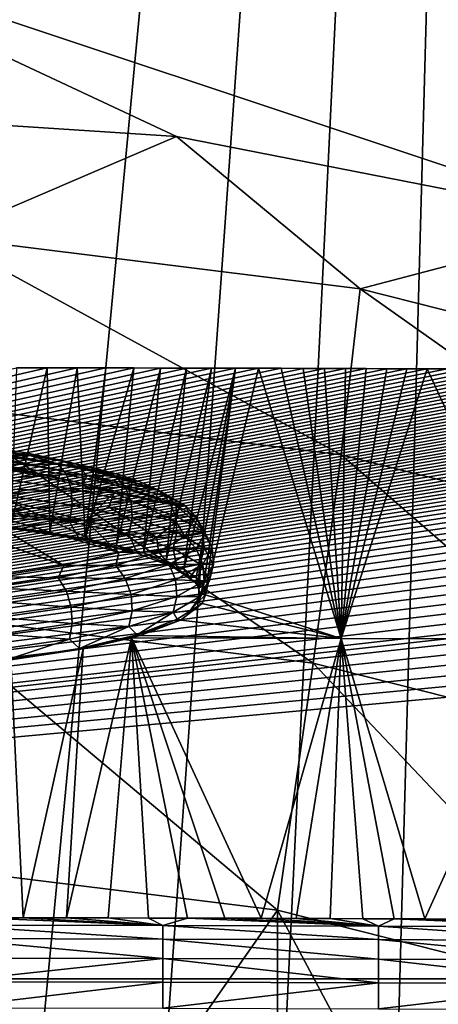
# Model space of a CAD drawing. Header units: metres. Extents: x -26 to 26, y -147 to 24.
# Tile 222 of 254: x 1.73 to 4.25, y -7.14 to -1.23. Entities that reach past the tile are written whole.
import ezdxf

# ---------------------------------------------------------------- set-up
doc = ezdxf.new("R2010")
doc.units = ezdxf.units.M
doc.layers.add('solid_12_411_052_XXX', color=7, linetype='CONTINUOUS')

msp = doc.modelspace()

# ---------------------------------------------------------------- linework, layer by layer
at = {"layer": 'solid_12_411_052_XXX'}
for points in [[(0, -26.985559, 3.65), (0, 24.335443, 3.65), (4.878562, 24.32354, 3.65)], [(1.215169, -26.984751, 3.65), (0, -26.985559, 3.65), (4.878562, 24.32354, 3.65)], [(2.372375, -26.982689, 3.65), (1.215169, -26.984751, 3.65), (4.878562, 24.32354, 3.65)], [(3.470548, -26.979292, 3.65), (2.372375, -26.982689, 3.65), (4.878562, 24.32354, 3.65)], [(4.515889, -26.975029, 3.65), (3.470548, -26.979292, 3.65), (4.878562, 24.32354, 3.65)], [(0.000015, -0.673572, 129.643326), (0, -1.753534, 129.452896), (2.675766, -1.926248, 129.422455)], [(0.000015, -0.673572, 129.643326), (2.675766, -1.926248, 129.422455), (5.30579, -2.441444, 129.331604)], [(7.286613, -0.698955, 129.63884), (0.000015, -0.673572, 129.643326), (5.30579, -2.441444, 129.331604)], [(2.675766, -1.926248, 129.422455), (0, -1.753534, 129.452896), (1.266713, -2.529116, 131.742798)], [(2.675766, -1.926248, 129.422455), (1.266713, -2.529116, 131.742798), (3.780162, -2.841815, 131.687668)], [(5.30579, -2.441444, 129.331604), (2.675766, -1.926248, 129.422455), (3.780162, -2.841815, 131.687668)], [(5.30579, -2.441444, 129.331604), (3.780162, -2.841815, 131.687668), (6.233995, -3.462281, 131.578262)], [(3.665404, -3.839783, 133.883133), (1.266713, -2.529116, 131.742798), (1.228258, -3.536577, 133.9366)], [(3.665404, -3.839783, 133.883133), (3.780162, -2.841815, 131.687668), (1.266713, -2.529116, 131.742798)], [(6.044744, -4.441413, 133.777054), (3.780162, -2.841815, 131.687668), (3.665404, -3.839783, 133.883133)], [(6.044744, -4.441413, 133.777054), (6.233995, -3.462281, 131.578262), (3.780162, -2.841815, 131.687668)], [(-14.065224, -6.986013, 139.750763), (1.714139, -3.315837, 142.320618), (1.899543, -3.316139, 142.320404)], [(-14.065224, -6.986013, 139.750763), (1.899543, -3.316139, 142.320404), (2.078864, -3.316458, 142.320175)], [(-14.065224, -6.986013, 139.750763), (2.078864, -3.316458, 142.320175), (2.252064, -3.316795, 142.319946)], [(-14.065224, -6.986013, 139.750763), (2.252064, -3.316795, 142.319946), (2.419295, -3.317145, 142.319702)], [(-14.065224, -6.986013, 139.750763), (2.419295, -3.317145, 142.319702), (2.580561, -3.317506, 142.319443)], [(-14.065224, -6.986013, 139.750763), (2.580561, -3.317506, 142.319443), (2.735988, -3.317877, 142.319183)], [(-14.065224, -6.986013, 139.750763), (2.735988, -3.317877, 142.319183), (2.885945, -3.318253, 142.318924)], [(-14.065224, -6.986013, 139.750763), (2.885945, -3.318253, 142.318924), (3.03022, -3.318636, 142.318649)], [(-14.065224, -6.986013, 139.750763), (3.03022, -3.318636, 142.318649), (3.170082, -3.319024, 142.318375)], [(-14.065224, -6.986013, 139.750763), (3.170082, -3.319024, 142.318375), (3.305587, -3.319416, 142.3181)], [(-14.065224, -6.986013, 139.750763), (3.305587, -3.319416, 142.3181), (3.437323, -3.319814, 142.317825)], [(-14.065224, -6.986013, 139.750763), (3.437323, -3.319814, 142.317825), (3.566352, -3.320218, 142.317551)], [(-14.065224, -6.986013, 139.750763), (3.566352, -3.320218, 142.317551), (3.692407, -3.320627, 142.317261)], [(-14.065224, -6.986013, 139.750763), (3.692407, -3.320627, 142.317261), (3.816938, -3.321045, 142.316971)], [(-14.065224, -6.986013, 139.750763), (3.816938, -3.321045, 142.316971), (3.939939, -3.321472, 142.316666)], [(-14.065224, -6.986013, 139.750763), (3.939939, -3.321472, 142.316666), (4.061777, -3.321907, 142.31636)], [(-14.065224, -6.986013, 139.750763), (4.061777, -3.321907, 142.31636), (4.183087, -3.322354, 142.316055)], [(-14.065224, -6.986013, 139.750763), (4.183087, -3.322354, 142.316055), (4.30353, -3.322811, 142.315735)], [(-14.065224, -6.986013, 139.750763), (4.30353, -3.322811, 142.315735), (4.422657, -3.323275, 142.315399)], [(-14.065224, -6.986013, 139.750763), (4.422657, -3.323275, 142.315399), (4.540495, -3.323746, 142.315079)], [(-14.065224, -6.986013, 139.750763), (4.540495, -3.323746, 142.315079), (4.657064, -3.324224, 142.314743)], [(-14.065224, -6.986013, 139.750763), (4.657064, -3.324224, 142.314743), (4.772137, -3.324708, 142.314392)], [(-14.065224, -6.986013, 139.750763), (4.772137, -3.324708, 142.314392), (4.886117, -3.3252, 142.314056)], [(-14.065224, -6.986013, 139.750763), (4.886117, -3.3252, 142.314056), (4.999686, -3.3257, 142.313705)], [(-14.065224, -6.986013, 139.750763), (4.999686, -3.3257, 142.313705), (5.112683, -3.326209, 142.313354)], [(-14.065224, -6.986013, 139.750763), (5.112683, -3.326209, 142.313354), (5.225496, -3.326729, 142.312988)], [(-14.065224, -6.986013, 139.750763), (5.225496, -3.326729, 142.312988), (5.338325, -3.32726, 142.312607)], [(-14.065224, -6.986013, 139.750763), (5.338325, -3.32726, 142.312607), (5.450829, -3.327801, 142.312241)], [(-14.065224, -6.986013, 139.750763), (5.450829, -3.327801, 142.312241), (5.562704, -3.328349, 142.311844)], [(-14.065224, -6.986013, 139.750763), (5.562704, -3.328349, 142.311844), (5.674069, -3.328906, 142.311462)], [(-14.065224, -6.986013, 139.750763), (5.674069, -3.328906, 142.311462), (5.785036, -3.329472, 142.311066)], [(-14.065224, -6.986013, 139.750763), (5.785036, -3.329472, 142.311066), (5.895407, -3.330045, 142.310669)], [(-14.065224, -6.986013, 139.750763), (5.895407, -3.330045, 142.310669), (6.005954, -3.330629, 142.310257)], [(-14.065224, -6.986013, 139.750763), (6.005954, -3.330629, 142.310257), (6.117166, -3.331227, 142.30983)], [(-14.065224, -6.986013, 139.750763), (6.117166, -3.331227, 142.30983), (6.228846, -3.331837, 142.309402)], [(-14.065224, -6.986013, 139.750763), (6.228846, -3.331837, 142.309402), (6.341213, -3.332458, 142.308975)], [(-14.065224, -6.986013, 139.750763), (6.341213, -3.332458, 142.308975), (6.454322, -3.333091, 142.308533)], [(-14.065224, -6.986013, 139.750763), (6.454322, -3.333091, 142.308533), (6.567448, -3.333744, 142.308075)], [(-14.065224, -6.986013, 139.750763), (6.567448, -3.333744, 142.308075), (6.680343, -3.334404, 142.307617)], [(-14.065224, -6.986013, 139.750763), (6.680343, -3.334404, 142.307617), (6.793179, -3.335109, 142.307114)], [(-14.065224, -6.986013, 139.750763), (6.793179, -3.335109, 142.307114), (6.905883, -3.335898, 142.306564)], [(-14.065224, -6.986013, 139.750763), (6.905883, -3.335898, 142.306564), (7.018487, -3.336763, 142.305954)], [(-14.065224, -6.986013, 139.750763), (7.018487, -3.336763, 142.305954), (7.131571, -3.337782, 142.305252)], [(-14.065224, -6.986013, 139.750763), (7.131571, -3.337782, 142.305252), (7.245031, -3.338943, 142.304428)], [(-14.065224, -6.986013, 139.750763), (7.245031, -3.338943, 142.304428), (7.359312, -3.340299, 142.303482)], [(-14.065224, -6.986013, 139.750763), (7.359312, -3.340299, 142.303482), (7.47477, -3.341887, 142.302368)], [(-14.065224, -6.986013, 139.750763), (7.47477, -3.341887, 142.302368), (7.591341, -3.343711, 142.301086)], [(-14.065224, -6.986013, 139.750763), (7.591341, -3.343711, 142.301086), (7.709545, -3.345859, 142.299591)], [(-14.065224, -6.986013, 139.750763), (7.709545, -3.345859, 142.299591), (7.829503, -3.348314, 142.297867)], [(-14.065224, -6.986013, 139.750763), (7.829503, -3.348314, 142.297867), (7.950331, -3.351137, 142.295898)], [(-14.065224, -6.986013, 139.750763), (7.950331, -3.351137, 142.295898), (8.071877, -3.354353, 142.29364)], [(-14.065224, -6.986013, 139.750763), (8.071877, -3.354353, 142.29364), (8.193899, -3.357965, 142.291107)], [(-14.065224, -6.986013, 139.750763), (8.193899, -3.357965, 142.291107), (8.315333, -3.361998, 142.288284)], [(-14.065224, -6.986013, 139.750763), (8.315333, -3.361998, 142.288284), (8.43632, -3.366439, 142.285187)], [(-14.065224, -6.986013, 139.750763), (8.43632, -3.366439, 142.285187), (8.558736, -3.371434, 142.281677)], [(1.899543, -3.316139, 142.320404), (1.714139, -3.315837, 142.320618), (1.679978, -4.271449, 147.740829)], [(1.899543, -3.316139, 142.320404), (1.679978, -4.271449, 147.740829), (1.91402, -4.304933, 147.928345)], [(2.078864, -3.316458, 142.320175), (1.899543, -3.316139, 142.320404), (1.91402, -4.304933, 147.928345)], [(2.078864, -3.316458, 142.320175), (1.91402, -4.304933, 147.928345), (2.126733, -4.342563, 148.139297)], [(2.252064, -3.316795, 142.319946), (2.078864, -3.316458, 142.320175), (2.126733, -4.342563, 148.139297)], [(2.419295, -3.317145, 142.319702), (2.252064, -3.316795, 142.319946), (2.126733, -4.342563, 148.139297)], [(2.419295, -3.317145, 142.319702), (2.126733, -4.342563, 148.139297), (2.315746, -4.38392, 148.37146)], [(2.580561, -3.317506, 142.319443), (2.419295, -3.317145, 142.319702), (2.315746, -4.38392, 148.37146)], [(2.580561, -3.317506, 142.319443), (2.315746, -4.38392, 148.37146), (2.478793, -4.428506, 148.622101)], [(2.735988, -3.317877, 142.319183), (2.580561, -3.317506, 142.319443), (2.478793, -4.428506, 148.622101)], [(2.735988, -3.317877, 142.319183), (2.478793, -4.428506, 148.622101), (2.613867, -4.475767, 148.888184)], [(2.885945, -3.318253, 142.318924), (2.735988, -3.317877, 142.319183), (2.613867, -4.475767, 148.888184)], [(2.885945, -3.318253, 142.318924), (2.613867, -4.475767, 148.888184), (2.719582, -4.525183, 149.16684)], [(3.03022, -3.318636, 142.318649), (2.885945, -3.318253, 142.318924), (2.719582, -4.525183, 149.16684)], [(3.03022, -3.318636, 142.318649), (2.719582, -4.525183, 149.16684), (2.794759, -4.576197, 149.454987)], [(3.03022, -3.318636, 142.318649), (2.794759, -4.576197, 149.454987), (2.838507, -4.628211, 149.749283)], [(3.03022, -3.318636, 142.318649), (2.838507, -4.628211, 149.749283), (2.850405, -4.680502, 150.045685)], [(3.170082, -3.319024, 142.318375), (3.03022, -3.318636, 142.318649), (2.850405, -4.680502, 150.045685)], [(3.170082, -3.319024, 142.318375), (2.850405, -4.680502, 150.045685), (3.665327, -4.941205, 151.50914)], [(3.305587, -3.319416, 142.3181), (3.170082, -3.319024, 142.318375), (3.665327, -4.941205, 151.50914)], [(3.437323, -3.319814, 142.317825), (3.305587, -3.319416, 142.3181), (3.665327, -4.941205, 151.50914)], [(3.566352, -3.320218, 142.317551), (3.437323, -3.319814, 142.317825), (3.665327, -4.941205, 151.50914)], [(3.692407, -3.320627, 142.317261), (3.566352, -3.320218, 142.317551), (3.665327, -4.941205, 151.50914)], [(3.816938, -3.321045, 142.316971), (3.692407, -3.320627, 142.317261), (3.665327, -4.941205, 151.50914)], [(3.939939, -3.321472, 142.316666), (3.816938, -3.321045, 142.316971), (3.665327, -4.941205, 151.50914)], [(4.061777, -3.321907, 142.31636), (3.939939, -3.321472, 142.316666), (3.665327, -4.941205, 151.50914)], [(4.183087, -3.322354, 142.316055), (4.061777, -3.321907, 142.31636), (3.665327, -4.941205, 151.50914)], [(4.183087, -3.322354, 142.316055), (3.665327, -4.941205, 151.50914), (4.929465, -4.946619, 151.508652)], [(4.30353, -3.322811, 142.315735), (4.183087, -3.322354, 142.316055), (4.929465, -4.946619, 151.508652)], [(-14.065224, -6.986013, 139.750763), (8.558736, -3.371434, 142.281677), (8.68224, -3.376937, 142.277832)], [(-14.065224, -6.986013, 139.750763), (8.68224, -3.376937, 142.277832), (8.808397, -3.383125, 142.273499)], [(-14.065224, -6.986013, 139.750763), (8.808397, -3.383125, 142.273499), (8.938761, -3.390138, 142.268585)], [(-14.065224, -6.986013, 139.750763), (8.938761, -3.390138, 142.268585), (9.073064, -3.397974, 142.263092)], [(-14.065224, -6.986013, 139.750763), (9.073064, -3.397974, 142.263092), (9.213858, -3.407063, 142.256729)], [(-14.065224, -6.986013, 139.750763), (9.213858, -3.407063, 142.256729), (9.360723, -3.417274, 142.249588)], [(-14.065224, -6.986013, 139.750763), (9.360723, -3.417274, 142.249588), (9.515238, -3.429116, 142.241287)], [(-14.065224, -6.986013, 139.750763), (9.515238, -3.429116, 142.241287), (9.678518, -3.442776, 142.231735)], [(-14.065224, -6.986013, 139.750763), (9.678518, -3.442776, 142.231735), (9.85016, -3.458359, 142.22081)], [(-14.065224, -6.986013, 139.750763), (9.85016, -3.458359, 142.22081), (10.030663, -3.476466, 142.208145)], [(-14.065224, -6.986013, 139.750763), (10.030663, -3.476466, 142.208145), (10.219951, -3.496919, 142.193817)], [(-14.065224, -6.986013, 139.750763), (10.219951, -3.496919, 142.193817), (10.418022, -3.520506, 142.177307)], [(-14.065224, -6.986013, 139.750763), (10.418022, -3.520506, 142.177307), (10.625208, -3.547258, 142.158569)], [(-14.065224, -6.986013, 139.750763), (10.625208, -3.547258, 142.158569), (10.840792, -3.577533, 142.137375)], [(1.228258, -3.536577, 133.9366), (1.172414, -4.800475, 135.992966), (3.498751, -5.089896, 135.94194)], [(3.665404, -3.839783, 133.883133), (1.228258, -3.536577, 133.9366), (3.498751, -5.089896, 135.94194)], [(-14.065224, -6.986013, 139.750763), (10.840792, -3.577533, 142.137375), (11.064545, -3.612046, 142.113205)], [(-14.065224, -6.986013, 139.750763), (11.064545, -3.612046, 142.113205), (11.296384, -3.650596, 142.086212)], [(-14.065224, -6.986013, 139.750763), (11.296384, -3.650596, 142.086212), (11.531694, -3.69331, 142.056305)], [(-14.065224, -6.986013, 139.750763), (11.531694, -3.69331, 142.056305), (11.771184, -3.740322, 142.023392)], [(0.752478, -3.685598, 148.890533), (1.760261, -3.825025, 148.425095), (1.494025, -3.78785, 148.11174)], [(0.752478, -3.685598, 148.890533), (0.88642, -3.704345, 149.048569), (1.760261, -3.825025, 148.425095)], [(0.88642, -3.704345, 149.048569), (1.960915, -3.867533, 148.783401), (1.760261, -3.825025, 148.425095)], [(0.88642, -3.704345, 149.048569), (0.987247, -3.725778, 149.229218), (1.960915, -3.867533, 148.783401)], [(-14.065224, -6.986013, 139.750763), (11.771184, -3.740322, 142.023392), (12.011703, -3.791238, 141.987732)], [(0.987247, -3.725778, 149.229218), (2.08851, -3.913791, 149.173309), (1.960915, -3.867533, 148.783401)], [(0.987247, -3.725778, 149.229218), (1.051193, -3.749096, 149.425766), (2.08851, -3.913791, 149.173309)], [(1.051193, -3.749096, 149.425766), (2.138292, -3.962075, 149.580307), (2.08851, -3.913791, 149.173309)], [(1.051193, -3.749096, 149.425766), (1.075868, -3.773427, 149.630859), (2.138292, -3.962075, 149.580307)], [(1.075868, -3.773427, 149.630859), (1.166558, -3.813517, 149.853088), (2.113624, -4.011488, 149.987747)], [(1.075868, -3.773427, 149.630859), (2.113624, -4.011488, 149.987747), (2.138292, -3.962075, 149.580307)], [(-14.065224, -6.986013, 139.750763), (12.011703, -3.791238, 141.987732), (12.250581, -3.845859, 141.949493)], [(1.060376, -3.797865, 149.836838), (0.359793, -4.004457, 149.674973), (2.302218, -4.064435, 150.015137)], [(2.113624, -4.011488, 149.987747), (1.060376, -3.797865, 149.836838), (2.302218, -4.064435, 150.015137)], [(2.113624, -4.011488, 149.987747), (1.166558, -3.813517, 149.853088), (1.060376, -3.797865, 149.836838)], [(1.799773, -3.84414, 148.124771), (1.494025, -3.78785, 148.11174), (1.760261, -3.825025, 148.425095)], [(1.799773, -3.84414, 148.124771), (1.58096, -3.813372, 147.950256), (1.494025, -3.78785, 148.11174)], [(1.543897, -3.8348, 147.809769), (1.58096, -3.813372, 147.950256), (1.799773, -3.84414, 148.124771)], [(1.543897, -3.8348, 147.809769), (1.799773, -3.84414, 148.124771), (1.965008, -3.89481, 148.150116)], [(1.543897, -3.8348, 147.809769), (1.965008, -3.89481, 148.150116), (1.582566, -3.89643, 147.740128)], [(1.998863, -3.878713, 148.320847), (1.760261, -3.825025, 148.425095), (1.960915, -3.867533, 148.783401)], [(1.998863, -3.878713, 148.320847), (1.799773, -3.84414, 148.124771), (1.760261, -3.825025, 148.425095)], [(3.665404, -3.839783, 133.883133), (3.498751, -5.089896, 135.94194), (5.769911, -5.664172, 135.840683)], [(6.044744, -4.441413, 133.777054), (3.665404, -3.839783, 133.883133), (5.769911, -5.664172, 135.840683)], [(-14.065224, -6.986013, 139.750763), (12.250581, -3.845859, 141.949493), (12.488471, -3.904176, 141.908661)], [(1.965008, -3.89481, 148.150116), (2.014225, -3.957943, 148.089005), (1.582566, -3.89643, 147.740128)], [(1.582566, -3.89643, 147.740128), (2.014225, -3.957943, 148.089005), (1.605675, -3.980748, 147.69014)], [(1.965008, -3.89481, 148.150116), (1.799773, -3.84414, 148.124771), (1.998863, -3.878713, 148.320847)], [(2.329385, -3.957715, 148.768906), (1.960915, -3.867533, 148.783401), (2.08851, -3.913791, 149.173309)], [(2.176052, -3.916711, 148.536346), (1.998863, -3.878713, 148.320847), (1.960915, -3.867533, 148.783401)], [(2.329385, -3.957715, 148.768906), (2.176052, -3.916711, 148.536346), (1.960915, -3.867533, 148.783401)], [(1.965008, -3.89481, 148.150116), (1.998863, -3.878713, 148.320847), (2.176052, -3.916711, 148.536346)], [(1.965008, -3.89481, 148.150116), (2.176052, -3.916711, 148.536346), (2.310605, -3.967933, 148.564819)], [(1.965008, -3.89481, 148.150116), (2.310605, -3.967933, 148.564819), (2.014225, -3.957943, 148.089005)], [(-14.065224, -6.986013, 139.750763), (12.488471, -3.904176, 141.908661), (12.723006, -3.965746, 141.86554)], [(2.128446, -4.234931, 150.982101), (-2.128446, -3.928272, 149.242889), (-2.302094, -4.099277, 150.212738)], [(0.359793, -4.004457, 149.674973), (-2.128446, -3.928272, 149.242889), (2.128446, -4.234931, 150.982101)], [(2.014225, -3.957943, 148.089005), (2.043636, -4.04316, 148.044113), (1.605675, -3.980748, 147.69014)], [(2.014225, -3.957943, 148.089005), (2.368478, -4.032897, 148.514099), (2.043636, -4.04316, 148.044113)], [(2.310605, -3.967933, 148.564819), (2.368478, -4.032897, 148.514099), (2.014225, -3.957943, 148.089005)], [(2.558074, -4.046921, 149.274841), (2.08851, -3.913791, 149.173309), (2.138292, -3.962075, 149.580307)], [(2.4572, -4.001279, 149.015976), (2.329385, -3.957715, 148.768906), (2.08851, -3.913791, 149.173309)], [(2.558074, -4.046921, 149.274841), (2.4572, -4.001279, 149.015976), (2.08851, -3.913791, 149.173309)], [(2.310605, -3.967933, 148.564819), (2.176052, -3.916711, 148.536346), (2.329385, -3.957715, 148.768906)], [(2.310605, -3.967933, 148.564819), (2.329385, -3.957715, 148.768906), (2.4572, -4.001279, 149.015976)], [(-14.065224, -6.986013, 139.750763), (12.723006, -3.965746, 141.86554), (12.831083, -3.995544, 141.844681)], [(-14.065224, -6.986013, 139.750763), (12.831083, -3.995544, 141.844681), (12.954575, -4.03069, 141.820068)], [(2.302218, -4.064435, 150.015137), (0.359793, -4.004457, 149.674973), (2.128446, -4.234931, 150.982101)], [(1.605675, -3.980748, 147.69014), (2.043636, -4.04316, 148.044113), (1.610618, -4.078254, 147.665436)], [(2.674942, -4.142429, 149.816513), (2.138292, -3.962075, 149.580307), (2.113624, -4.011488, 149.987747)], [(2.674942, -4.142429, 149.816513), (2.113624, -4.011488, 149.987747), (2.302218, -4.064435, 150.015137)], [(2.630926, -4.094145, 149.542664), (2.558074, -4.046921, 149.274841), (2.138292, -3.962075, 149.580307)], [(2.674942, -4.142429, 149.816513), (2.630926, -4.094145, 149.542664), (2.138292, -3.962075, 149.580307)], [(2.310605, -3.967933, 148.564819), (2.4572, -4.001279, 149.015976), (2.567406, -4.051358, 149.037964)], [(2.310605, -3.967933, 148.564819), (2.567406, -4.051358, 149.037964), (2.368478, -4.032897, 148.514099)], [(2.567406, -4.051358, 149.037964), (2.4572, -4.001279, 149.015976), (2.558074, -4.046921, 149.274841)], [(-14.065224, -6.986013, 139.750763), (12.954575, -4.03069, 141.820068), (13.182135, -4.098542, 141.772568)], [(1.610618, -4.078254, 147.665436), (2.049928, -4.140858, 148.020493), (1.59684, -4.177959, 147.668793)], [(2.043636, -4.04316, 148.044113), (2.049928, -4.140858, 148.020493), (1.610618, -4.078254, 147.665436)], [(2.368478, -4.032897, 148.514099), (2.403062, -4.119209, 148.475418), (2.043636, -4.04316, 148.044113)], [(2.043636, -4.04316, 148.044113), (2.403062, -4.119209, 148.475418), (2.049928, -4.140858, 148.020493)], [(2.26908, -4.151334, 150.50798), (2.302218, -4.064435, 150.015137), (2.128446, -4.234931, 150.982101)], [(2.674901, -4.240067, 150.370255), (2.302218, -4.064435, 150.015137), (2.26908, -4.151334, 150.50798)], [(2.674901, -4.240067, 150.370255), (2.674942, -4.142429, 149.816513), (2.302218, -4.064435, 150.015137)], [(2.368478, -4.032897, 148.514099), (2.631711, -4.118412, 148.9991), (2.403062, -4.119209, 148.475418)], [(2.567406, -4.051358, 149.037964), (2.631711, -4.118412, 148.9991), (2.368478, -4.032897, 148.514099)], [(2.567406, -4.051358, 149.037964), (2.558074, -4.046921, 149.274841), (2.630926, -4.094145, 149.542664)], [(2.567406, -4.051358, 149.037964), (2.630926, -4.094145, 149.542664), (2.725544, -4.14188, 149.551361)], [(2.567406, -4.051358, 149.037964), (2.725544, -4.14188, 149.551361), (2.631711, -4.118412, 148.9991)], [(-14.065224, -6.986013, 139.750763), (13.182135, -4.098542, 141.772568), (13.405023, -4.169107, 141.723145)], [(1.674895, -4.116426, 150.921783), (2.128446, -4.234931, 150.982101), (-2.302094, -4.099277, 150.212738)], [(2.329221, -4.424758, 151.417725), (1.674895, -4.116426, 150.921783), (1.422741, -4.156333, 151.217712)], [(2.329221, -4.424758, 151.417725), (2.128446, -4.234931, 150.982101), (1.674895, -4.116426, 150.921783)], [(2.403062, -4.119209, 148.475418), (2.410461, -4.217141, 148.45314), (2.049928, -4.140858, 148.020493)], [(2.631711, -4.118412, 148.9991), (2.670139, -4.205972, 148.967499), (2.403062, -4.119209, 148.475418)], [(2.403062, -4.119209, 148.475418), (2.670139, -4.205972, 148.967499), (2.410461, -4.217141, 148.45314)], [(2.725544, -4.14188, 149.551361), (2.630926, -4.094145, 149.542664), (2.674942, -4.142429, 149.816513)], [(2.631711, -4.118412, 148.9991), (2.79381, -4.211201, 149.525345), (2.670139, -4.205972, 148.967499)], [(2.725544, -4.14188, 149.551361), (2.79381, -4.211201, 149.525345), (2.631711, -4.118412, 148.9991)], [(-14.065224, -6.986013, 139.750763), (13.405023, -4.169107, 141.723145), (13.623698, -4.242439, 141.671799)], [(1.998691, -4.503743, 151.865677), (1.422741, -4.156333, 151.217712), (1.110298, -4.183554, 151.447159)], [(1.580811, -4.569069, 152.236176), (1.998691, -4.503743, 151.865677), (1.110298, -4.183554, 151.447159)], [(1.998691, -4.503743, 151.865677), (2.329221, -4.424758, 151.417725), (1.422741, -4.156333, 151.217712)], [(2.049928, -4.140858, 148.020493), (2.032392, -4.240027, 148.020813), (1.59684, -4.177959, 147.668793)], [(1.59684, -4.177959, 147.668793), (2.032392, -4.240027, 148.020813), (1.655808, -4.27598, 147.758698)], [(2.049928, -4.140858, 148.020493), (2.410461, -4.217141, 148.45314), (2.032392, -4.240027, 148.020813)], [(2.557956, -4.335567, 150.91188), (2.26908, -4.151334, 150.50798), (2.128446, -4.234931, 150.982101)], [(2.557956, -4.335567, 150.91188), (2.674901, -4.240067, 150.370255), (2.26908, -4.151334, 150.50798)], [(2.778941, -4.236019, 150.085266), (2.674942, -4.142429, 149.816513), (2.674901, -4.240067, 150.370255)], [(2.725544, -4.14188, 149.551361), (2.674942, -4.142429, 149.816513), (2.778941, -4.236019, 150.085266)], [(2.725544, -4.14188, 149.551361), (2.778941, -4.236019, 150.085266), (2.79381, -4.211201, 149.525345)], [(-14.065224, -6.986013, 139.750763), (13.623698, -4.242439, 141.671799), (13.838276, -4.318387, 141.618622)], [(2.032392, -4.240027, 148.020813), (2.093746, -4.345388, 148.147079), (1.655808, -4.27598, 147.758698)], [(2.410461, -4.217141, 148.45314), (2.38984, -4.315658, 148.449753), (2.032392, -4.240027, 148.020813)], [(2.032392, -4.240027, 148.020813), (2.38984, -4.315658, 148.449753), (2.093746, -4.345388, 148.147079)], [(2.329221, -4.424758, 151.417725), (2.557956, -4.335567, 150.91188), (2.128446, -4.234931, 150.982101)], [(2.410461, -4.217141, 148.45314), (2.67836, -4.304172, 148.946732), (2.38984, -4.315658, 148.449753)], [(2.670139, -4.205972, 148.967499), (2.67836, -4.304172, 148.946732), (2.410461, -4.217141, 148.45314)], [(2.725544, -4.330159, 150.619171), (2.674901, -4.240067, 150.370255), (2.557956, -4.335567, 150.91188)], [(2.670139, -4.205972, 148.967499), (2.834605, -4.300116, 149.501434), (2.67836, -4.304172, 148.946732)], [(2.79381, -4.211201, 149.525345), (2.834605, -4.300116, 149.501434), (2.670139, -4.205972, 148.967499)], [(2.778941, -4.236019, 150.085266), (2.674901, -4.240067, 150.370255), (2.725544, -4.330159, 150.619171)], [(2.778941, -4.236019, 150.085266), (2.725544, -4.330159, 150.619171), (2.848544, -4.307698, 150.072632)], [(2.778941, -4.236019, 150.085266), (2.848544, -4.307698, 150.072632), (2.79381, -4.211201, 149.525345)], [(2.79381, -4.211201, 149.525345), (2.848544, -4.307698, 150.072632), (2.834605, -4.300116, 149.501434)], [(1.655808, -4.27598, 147.758698), (2.093746, -4.345388, 148.147079), (1.679978, -4.271449, 147.740829)], [(2.093746, -4.345388, 148.147079), (1.91402, -4.304933, 147.928345), (1.679978, -4.271449, 147.740829)], [(2.093746, -4.345388, 148.147079), (2.126733, -4.342563, 148.139297), (1.91402, -4.304933, 147.928345)], [(2.38984, -4.315658, 148.449753), (2.44042, -4.429152, 148.617081), (2.093746, -4.345388, 148.147079)], [(2.67836, -4.304172, 148.946732), (2.655448, -4.401944, 148.939117), (2.38984, -4.315658, 148.449753)], [(2.38984, -4.315658, 148.449753), (2.655448, -4.401944, 148.939117), (2.44042, -4.429152, 148.617081)], [(2.67836, -4.304172, 148.946732), (2.843332, -4.398605, 149.4823), (2.655448, -4.401944, 148.939117)], [(2.834605, -4.300116, 149.501434), (2.843332, -4.398605, 149.4823), (2.67836, -4.304172, 148.946732)], [(2.725544, -4.330159, 150.619171), (2.79381, -4.404195, 150.619904), (2.848544, -4.307698, 150.072632)], [(2.848544, -4.307698, 150.072632), (2.79381, -4.404195, 150.619904), (2.890138, -4.398023, 150.056702)], [(2.834605, -4.300116, 149.501434), (2.890138, -4.398023, 150.056702), (2.843332, -4.398605, 149.4823)], [(2.848544, -4.307698, 150.072632), (2.890138, -4.398023, 150.056702), (2.834605, -4.300116, 149.501434)], [(-14.065224, -6.986013, 139.750763), (13.838276, -4.318387, 141.618622), (14.048707, -4.396983, 141.563599)], [(2.093746, -4.345388, 148.147079), (2.44042, -4.429152, 148.617081), (2.126733, -4.342563, 148.139297)], [(2.44042, -4.429152, 148.617081), (2.315746, -4.38392, 148.37146), (2.126733, -4.342563, 148.139297)], [(2.567406, -4.42068, 151.132568), (2.557956, -4.335567, 150.91188), (2.329221, -4.424758, 151.417725)], [(2.725544, -4.330159, 150.619171), (2.557956, -4.335567, 150.91188), (2.567406, -4.42068, 151.132568)], [(2.725544, -4.330159, 150.619171), (2.567406, -4.42068, 151.132568), (2.79381, -4.404195, 150.619904)], [(14.065229, -6.986013, 139.750763), (-14.065224, -6.986013, 139.750763), (14.048707, -4.396983, 141.563599)], [(2.310605, -4.504106, 151.605713), (2.329221, -4.424758, 151.417725), (1.998691, -4.503743, 151.865677)], [(2.567406, -4.42068, 151.132568), (2.329221, -4.424758, 151.417725), (2.310605, -4.504106, 151.605713)], [(2.567406, -4.42068, 151.132568), (2.310605, -4.504106, 151.605713), (2.631711, -4.496984, 151.146164)], [(2.44042, -4.429152, 148.617081), (2.478793, -4.428506, 148.622101), (2.315746, -4.38392, 148.37146)], [(2.655448, -4.401944, 148.939117), (2.680409, -4.52348, 149.148102), (2.44042, -4.429152, 148.617081)], [(2.44042, -4.429152, 148.617081), (2.680409, -4.52348, 149.148102), (2.478793, -4.428506, 148.622101)], [(2.680409, -4.52348, 149.148102), (2.613867, -4.475767, 148.888184), (2.478793, -4.428506, 148.622101)], [(2.567406, -4.42068, 151.132568), (2.631711, -4.496984, 151.146164), (2.79381, -4.404195, 150.619904)], [(2.79381, -4.404195, 150.619904), (2.631711, -4.496984, 151.146164), (2.834605, -4.495929, 150.611969)], [(2.843332, -4.398605, 149.4823), (2.819008, -4.49557, 149.470123), (2.655448, -4.401944, 148.939117)], [(2.655448, -4.401944, 148.939117), (2.819008, -4.49557, 149.470123), (2.680409, -4.52348, 149.148102)], [(2.79381, -4.404195, 150.619904), (2.834605, -4.495929, 150.611969), (2.890138, -4.398023, 150.056702)], [(2.843332, -4.398605, 149.4823), (2.899036, -4.496813, 150.039291), (2.819008, -4.49557, 149.470123)], [(2.890138, -4.398023, 150.056702), (2.834605, -4.495929, 150.611969), (2.899036, -4.496813, 150.039291)], [(2.890138, -4.398023, 150.056702), (2.899036, -4.496813, 150.039291), (2.843332, -4.398605, 149.4823)], [(2.680409, -4.52348, 149.148102), (2.719582, -4.525183, 149.16684), (2.613867, -4.475767, 148.888184)], [(1.965008, -4.577229, 152.020432), (1.998691, -4.503743, 151.865677), (1.580811, -4.569069, 152.236176)], [(2.310605, -4.504106, 151.605713), (1.998691, -4.503743, 151.865677), (1.965008, -4.577229, 152.020432)], [(2.310605, -4.504106, 151.605713), (1.965008, -4.577229, 152.020432), (2.368478, -4.582499, 151.631149)], [(2.310605, -4.504106, 151.605713), (2.368478, -4.582499, 151.631149), (2.631711, -4.496984, 151.146164)], [(2.631711, -4.496984, 151.146164), (2.368478, -4.582499, 151.631149), (2.670139, -4.590073, 151.145905)], [(2.631711, -4.496984, 151.146164), (2.670139, -4.590073, 151.145905), (2.834605, -4.495929, 150.611969)], [(2.834605, -4.495929, 150.611969), (2.670139, -4.590073, 151.145905), (2.843332, -4.595021, 150.596268)], [(2.819008, -4.49557, 149.470123), (2.756888, -4.5733, 149.429306), (2.680409, -4.52348, 149.148102)], [(2.680409, -4.52348, 149.148102), (2.756888, -4.5733, 149.429306), (2.719582, -4.525183, 149.16684)], [(2.756888, -4.5733, 149.429306), (2.794759, -4.576197, 149.454987), (2.719582, -4.525183, 149.16684)], [(2.819008, -4.49557, 149.470123), (2.803122, -4.624144, 149.716858), (2.756888, -4.5733, 149.429306)], [(2.819008, -4.49557, 149.470123), (2.874236, -4.592937, 150.022339), (2.803122, -4.624144, 149.716858)], [(2.899036, -4.496813, 150.039291), (2.874236, -4.592937, 150.022339), (2.819008, -4.49557, 149.470123)], [(2.834605, -4.495929, 150.611969), (2.843332, -4.595021, 150.596268), (2.899036, -4.496813, 150.039291)], [(2.899036, -4.496813, 150.039291), (2.843332, -4.595021, 150.596268), (2.874236, -4.592937, 150.022339)], [(1.965008, -4.577229, 152.020432), (1.580811, -4.569069, 152.236176), (1.543897, -4.637239, 152.360764)], [(1.965008, -4.577229, 152.020432), (1.543897, -4.637239, 152.360764), (2.014225, -4.657454, 152.056259)], [(1.965008, -4.577229, 152.020432), (2.014225, -4.657454, 152.056259), (2.368478, -4.582499, 151.631149)], [(2.368478, -4.582499, 151.631149), (2.014225, -4.657454, 152.056259), (2.403062, -4.676836, 151.637985)], [(2.368478, -4.582499, 151.631149), (2.403062, -4.676836, 151.637985), (2.670139, -4.590073, 151.145905)], [(2.670139, -4.590073, 151.145905), (2.403062, -4.676836, 151.637985), (2.67836, -4.689455, 151.131836)], [(2.670139, -4.590073, 151.145905), (2.67836, -4.689455, 151.131836), (2.843332, -4.595021, 150.596268)], [(2.843332, -4.595021, 150.596268), (2.67836, -4.689455, 151.131836), (2.819008, -4.690305, 150.574554)], [(2.756888, -4.5733, 149.429306), (2.803122, -4.624144, 149.716858), (2.794759, -4.576197, 149.454987)], [(2.803122, -4.624144, 149.716858), (2.838507, -4.628211, 149.749283), (2.794759, -4.576197, 149.454987)], [(2.874236, -4.592937, 150.022339), (2.818601, -4.675487, 150.007767), (2.803122, -4.624144, 149.716858)], [(2.874236, -4.592937, 150.022339), (2.803132, -4.726728, 150.298691), (2.818601, -4.675487, 150.007767)], [(2.874236, -4.592937, 150.022339), (2.819008, -4.690305, 150.574554), (2.803132, -4.726728, 150.298691)], [(2.843332, -4.595021, 150.596268), (2.819008, -4.690305, 150.574554), (2.874236, -4.592937, 150.022339)], [(1.543897, -4.637239, 152.360764), (1.582566, -4.718967, 152.405121), (2.014225, -4.657454, 152.056259)], [(2.014225, -4.657454, 152.056259), (1.582566, -4.718967, 152.405121), (2.043636, -4.752885, 152.06929)], [(2.014225, -4.657454, 152.056259), (2.043636, -4.752885, 152.06929), (2.403062, -4.676836, 151.637985)], [(2.803122, -4.624144, 149.716858), (2.818601, -4.675487, 150.007767), (2.838507, -4.628211, 149.749283)], [(2.818601, -4.675487, 150.007767), (2.850405, -4.680502, 150.045685), (2.838507, -4.628211, 149.749283)], [(1.582566, -4.718967, 152.405121), (1.605675, -4.815297, 152.423264), (2.043636, -4.752885, 152.06929)], [(2.403062, -4.676836, 151.637985), (2.043636, -4.752885, 152.06929), (2.410461, -4.776485, 151.625427)], [(2.403062, -4.676836, 151.637985), (2.410461, -4.776485, 151.625427), (2.67836, -4.689455, 151.131836)], [(2.67836, -4.689455, 151.131836), (2.410461, -4.776485, 151.625427), (2.655448, -4.783931, 151.105545)], [(2.67836, -4.689455, 151.131836), (2.655448, -4.783931, 151.105545), (2.819008, -4.690305, 150.574554)], [(2.819008, -4.690305, 150.574554), (2.655448, -4.783931, 151.105545), (2.756908, -4.777289, 150.586288)], [(2.819008, -4.690305, 150.574554), (2.756908, -4.777289, 150.586288), (2.803132, -4.726728, 150.298691)], [(2.803132, -4.726728, 150.298691), (2.756908, -4.777289, 150.586288), (2.830578, -4.732371, 150.340195)], [(2.818601, -4.675487, 150.007767), (2.803132, -4.726728, 150.298691), (2.850405, -4.680502, 150.045685)], [(2.803132, -4.726728, 150.298691), (2.830578, -4.732371, 150.340195), (2.850405, -4.680502, 150.045685)], [(2.850405, -4.680502, 150.045685), (2.830578, -4.732371, 150.340195), (3.665327, -4.941205, 151.50914)], [(2.043636, -4.752885, 152.06929), (1.605675, -4.815297, 152.423264), (2.049928, -4.852768, 152.058075)], [(2.043636, -4.752885, 152.06929), (2.049928, -4.852768, 152.058075), (2.410461, -4.776485, 151.625427)], [(2.410461, -4.776485, 151.625427), (2.049928, -4.852768, 152.058075), (2.38984, -4.870217, 151.59491)], [(2.410461, -4.776485, 151.625427), (2.38984, -4.870217, 151.59491), (2.655448, -4.783931, 151.105545)], [(2.655448, -4.783931, 151.105545), (2.38984, -4.870217, 151.59491), (2.440476, -4.919605, 151.398819)], [(2.655448, -4.783931, 151.105545), (2.440476, -4.919605, 151.398819), (2.680439, -4.826642, 150.867569)], [(2.655448, -4.783931, 151.105545), (2.680439, -4.826642, 150.867569), (2.756908, -4.777289, 150.586288)], [(2.680439, -4.826642, 150.867569), (2.70003, -4.832153, 150.908203), (2.830578, -4.732371, 150.340195)], [(2.756908, -4.777289, 150.586288), (2.680439, -4.826642, 150.867569), (2.830578, -4.732371, 150.340195)], [(2.830578, -4.732371, 150.340195), (2.70003, -4.832153, 150.908203), (3.665327, -4.941205, 151.50914)], [(1.172414, -4.800475, 135.992966), (1.099993, -6.302392, 137.881943), (3.282631, -6.573935, 137.834061)], [(3.498751, -5.089896, 135.94194), (1.172414, -4.800475, 135.992966), (3.282631, -6.573935, 137.834061)], [(1.605675, -4.815297, 152.423264), (1.610618, -4.915372, 152.413132), (2.049928, -4.852768, 152.058075)], [(2.680439, -4.826642, 150.867569), (2.440476, -4.919605, 151.398819), (2.70003, -4.832153, 150.908203)], [(2.440476, -4.919605, 151.398819), (2.458414, -4.92337, 151.429138), (2.70003, -4.832153, 150.908203)], [(2.70003, -4.832153, 150.908203), (2.458414, -4.92337, 151.429138), (3.665327, -4.941205, 151.50914)], [(2.049928, -4.852768, 152.058075), (1.610618, -4.915372, 152.413132), (2.032392, -4.945847, 152.023849)], [(2.049928, -4.852768, 152.058075), (2.032392, -4.945847, 152.023849), (2.38984, -4.870217, 151.59491)], [(2.38984, -4.870217, 151.59491), (2.032392, -4.945847, 152.023849), (2.093803, -5.001638, 151.869171)], [(2.38984, -4.870217, 151.59491), (2.093803, -5.001638, 151.869171), (2.440476, -4.919605, 151.398819)], [(1.610618, -4.915372, 152.413132), (1.59684, -5.007915, 152.37587), (2.032392, -4.945847, 152.023849)], [(2.032392, -4.945847, 152.023849), (1.59684, -5.007915, 152.37587), (1.655855, -5.069247, 152.257889)], [(2.032392, -4.945847, 152.023849), (1.655855, -5.069247, 152.257889), (2.093803, -5.001638, 151.869171)], [(2.405637, -4.938236, 151.514191), (2.014755, -6.619645, 161.055939), (2.265795, -6.620167, 161.055923)], [(2.115865, -5.003726, 151.889374), (2.014755, -6.619645, 161.055939), (2.405637, -4.938236, 151.514191)], [(2.440476, -4.919605, 151.398819), (2.093803, -5.001638, 151.869171), (2.458414, -4.92337, 151.429138)], [(2.093803, -5.001638, 151.869171), (2.405637, -4.938236, 151.514191), (2.458414, -4.92337, 151.429138)], [(2.093803, -5.001638, 151.869171), (2.115865, -5.003726, 151.889374), (2.405637, -4.938236, 151.514191)], [(2.405637, -4.938236, 151.514191), (2.265795, -6.620167, 161.055923), (2.507932, -6.620729, 161.055908)], [(2.458414, -4.92337, 151.429138), (2.405637, -4.938236, 151.514191), (3.665327, -4.941205, 151.50914)], [(2.405637, -4.938236, 151.514191), (2.507932, -6.620729, 161.055908), (2.741712, -6.621327, 161.055893)], [(2.405637, -4.938236, 151.514191), (2.741712, -6.621327, 161.055893), (2.967553, -6.621956, 161.055878)], [(2.405637, -4.938236, 151.514191), (2.967553, -6.621956, 161.055878), (3.185329, -6.622611, 161.055847)], [(2.405637, -4.938236, 151.514191), (3.185329, -6.622611, 161.055847), (3.665327, -4.941205, 151.50914)], [(3.665327, -4.941205, 151.50914), (3.185329, -6.622611, 161.055847), (3.395906, -6.62329, 161.055832)], [(3.665327, -4.941205, 151.50914), (3.395906, -6.62329, 161.055832), (3.599387, -6.623989, 161.055817)], [(3.665327, -4.941205, 151.50914), (3.599387, -6.623989, 161.055817), (3.795748, -6.624703, 161.055801)], [(3.665327, -4.941205, 151.50914), (3.795748, -6.624703, 161.055801), (3.985404, -6.625433, 161.055786)], [(3.665327, -4.941205, 151.50914), (3.985404, -6.625433, 161.055786), (4.16838, -6.626173, 161.055786)], [(3.665327, -4.941205, 151.50914), (4.16838, -6.626173, 161.055786), (4.929465, -4.946619, 151.508652)], [(4.929465, -4.946619, 151.508652), (4.16838, -6.626173, 161.055786), (4.343074, -6.626912, 161.055786)], [(2.093803, -5.001638, 151.869171), (1.655855, -5.069247, 152.257889), (2.115865, -5.003726, 151.889374)], [(1.655855, -5.069247, 152.257889), (1.680901, -5.07098, 152.275543), (2.115865, -5.003726, 151.889374)], [(2.115865, -5.003726, 151.889374), (1.680901, -5.07098, 152.275543), (1.755007, -6.619169, 161.055939)], [(2.115865, -5.003726, 151.889374), (1.755007, -6.619169, 161.055939), (2.014755, -6.619645, 161.055939)], [(1.680901, -5.07098, 152.275543), (1.486136, -6.618746, 161.055954), (1.755007, -6.619169, 161.055939)], [(3.498751, -5.089896, 135.94194), (3.282631, -6.573935, 137.834061), (5.4135, -7.112738, 137.739059)], [(5.769911, -5.664172, 135.840683), (3.498751, -5.089896, 135.94194), (5.4135, -7.112738, 137.739059)], [(1.099993, -6.302392, 137.881943), (1.100324, -8.01886, 139.568649), (2.195562, -8.129744, 139.549088)], [(3.282631, -6.573935, 137.834061), (1.099993, -6.302392, 137.881943), (2.195562, -8.129744, 139.549088)], [(1.486136, -6.618746, 161.055954), (1.2975, -6.662946, 161.206573), (2.594575, -6.665282, 161.206558)], [(1.755007, -6.619169, 161.055939), (1.486136, -6.618746, 161.055954), (2.594575, -6.665282, 161.206558)], [(2.014755, -6.619645, 161.055939), (1.755007, -6.619169, 161.055939), (2.594575, -6.665282, 161.206558)], [(2.265795, -6.620167, 161.055923), (2.014755, -6.619645, 161.055939), (2.594575, -6.665282, 161.206558)], [(3.282631, -6.573935, 137.834061), (2.195562, -8.129744, 139.549088), (3.280498, -8.313964, 139.516617)], [(2.507932, -6.620729, 161.055908), (2.265795, -6.620167, 161.055923), (2.594575, -6.665282, 161.206558)], [(2.741712, -6.621327, 161.055893), (2.507932, -6.620729, 161.055908), (2.594575, -6.665282, 161.206558)], [(2.741712, -6.621327, 161.055893), (2.594575, -6.665282, 161.206558), (3.891182, -6.669039, 161.206528)], [(2.967553, -6.621956, 161.055878), (2.741712, -6.621327, 161.055893), (3.891182, -6.669039, 161.206528)], [(3.185329, -6.622611, 161.055847), (2.967553, -6.621956, 161.055878), (3.891182, -6.669039, 161.206528)], [(3.395906, -6.62329, 161.055832), (3.185329, -6.622611, 161.055847), (3.891182, -6.669039, 161.206528)], [(3.282631, -6.573935, 137.834061), (3.280498, -8.313964, 139.516617), (4.350212, -8.570685, 139.471344)], [(5.4135, -7.112738, 137.739059), (3.282631, -6.573935, 137.834061), (4.350212, -8.570685, 139.471344)], [(2.594355, -6.746936, 161.351013), (1.2975, -6.662946, 161.206573), (1.297344, -6.744603, 161.351013)], [(2.594355, -6.746936, 161.351013), (2.594575, -6.665282, 161.206558), (1.2975, -6.662946, 161.206573)], [(3.890944, -6.750686, 161.350983), (2.594575, -6.665282, 161.206558), (2.594355, -6.746936, 161.351013)], [(3.890944, -6.750686, 161.350983), (3.891182, -6.669039, 161.206528), (2.594575, -6.665282, 161.206558)], [(3.599387, -6.623989, 161.055817), (3.395906, -6.62329, 161.055832), (3.891182, -6.669039, 161.206528)], [(3.795748, -6.624703, 161.055801), (3.599387, -6.623989, 161.055817), (3.891182, -6.669039, 161.206528)], [(3.985404, -6.625433, 161.055786), (3.795748, -6.624703, 161.055801), (3.891182, -6.669039, 161.206528)], [(5.188798, -6.756872, 161.350998), (3.891182, -6.669039, 161.206528), (3.890944, -6.750686, 161.350983)], [(3.985404, -6.625433, 161.055786), (3.891182, -6.669039, 161.206528), (5.189232, -6.675224, 161.206543)], [(5.188798, -6.756872, 161.350998), (5.189232, -6.675224, 161.206543), (3.891182, -6.669039, 161.206528)], [(4.16838, -6.626173, 161.055786), (3.985404, -6.625433, 161.055786), (5.189232, -6.675224, 161.206543)], [(4.343074, -6.626912, 161.055786), (4.16838, -6.626173, 161.055786), (5.189232, -6.675224, 161.206543)], [(1.297344, -6.744603, 161.351013), (1.297154, -6.861215, 161.475784), (2.594063, -6.863548, 161.475769)], [(2.594355, -6.746936, 161.351013), (1.297344, -6.744603, 161.351013), (2.594063, -6.863548, 161.475769)], [(2.594355, -6.746936, 161.351013), (2.594063, -6.863548, 161.475769), (3.89062, -6.867297, 161.475754)], [(3.890944, -6.750686, 161.350983), (2.594355, -6.746936, 161.351013), (3.89062, -6.867297, 161.475754)], [(3.890944, -6.750686, 161.350983), (3.89062, -6.867297, 161.475754), (5.188196, -6.873481, 161.475769)], [(5.188798, -6.756872, 161.350998), (3.890944, -6.750686, 161.350983), (5.188196, -6.873481, 161.475769)], [(2.594063, -6.863548, 161.475769), (1.297154, -6.861215, 161.475784), (1.296944, -7.004403, 161.568832)], [(2.594063, -6.863548, 161.475769), (1.296944, -7.004403, 161.568832), (2.593721, -7.006738, 161.568832)], [(2.594063, -6.863548, 161.475769), (2.593721, -7.006738, 161.568832), (3.890234, -7.010488, 161.568817)], [(3.89062, -6.867297, 161.475754), (2.594063, -6.863548, 161.475769), (3.890234, -7.010488, 161.568817)], [(3.89062, -6.867297, 161.475754), (3.890234, -7.010488, 161.568817), (5.187469, -7.016667, 161.568832)], [(5.188196, -6.873481, 161.475769), (3.89062, -6.867297, 161.475754), (5.187469, -7.016667, 161.568832)], [(-1.100324, -8.01886, 139.568649), (-14.065224, -6.986013, 139.750763), (14.065229, -6.986013, 139.750763)], [(0, -7.981844, 139.575165), (-1.100324, -8.01886, 139.568649), (14.065229, -6.986013, 139.750763)], [(1.100324, -8.01886, 139.568649), (0, -7.981844, 139.575165), (14.065229, -6.986013, 139.750763)], [(2.195562, -8.129744, 139.549088), (1.100324, -8.01886, 139.568649), (14.065229, -6.986013, 139.750763)], [(2.593721, -7.006738, 161.568832), (1.296944, -7.004403, 161.568832), (1.296734, -7.160849, 161.624023)], [(2.593721, -7.006738, 161.568832), (1.296734, -7.160849, 161.624023), (2.593361, -7.163186, 161.624023)], [(3.280498, -8.313964, 139.516617), (2.195562, -8.129744, 139.549088), (14.065229, -6.986013, 139.750763)], [(3.890234, -7.010488, 161.568817), (2.593721, -7.006738, 161.568832), (2.593361, -7.163186, 161.624023)], [(3.890234, -7.010488, 161.568817), (2.593361, -7.163186, 161.624023), (3.889824, -7.166941, 161.624023)], [(4.350212, -8.570685, 139.471344), (3.280498, -8.313964, 139.516617), (14.065229, -6.986013, 139.750763)], [(5.187469, -7.016667, 161.568832), (3.890234, -7.010488, 161.568817), (3.889824, -7.166941, 161.624023)], [(5.187469, -7.016667, 161.568832), (3.889824, -7.166941, 161.624023), (5.186683, -7.173115, 161.624023)]]:
    msp.add_3dface(points, dxfattribs=at)

doc.saveas('drawing.dxf')
